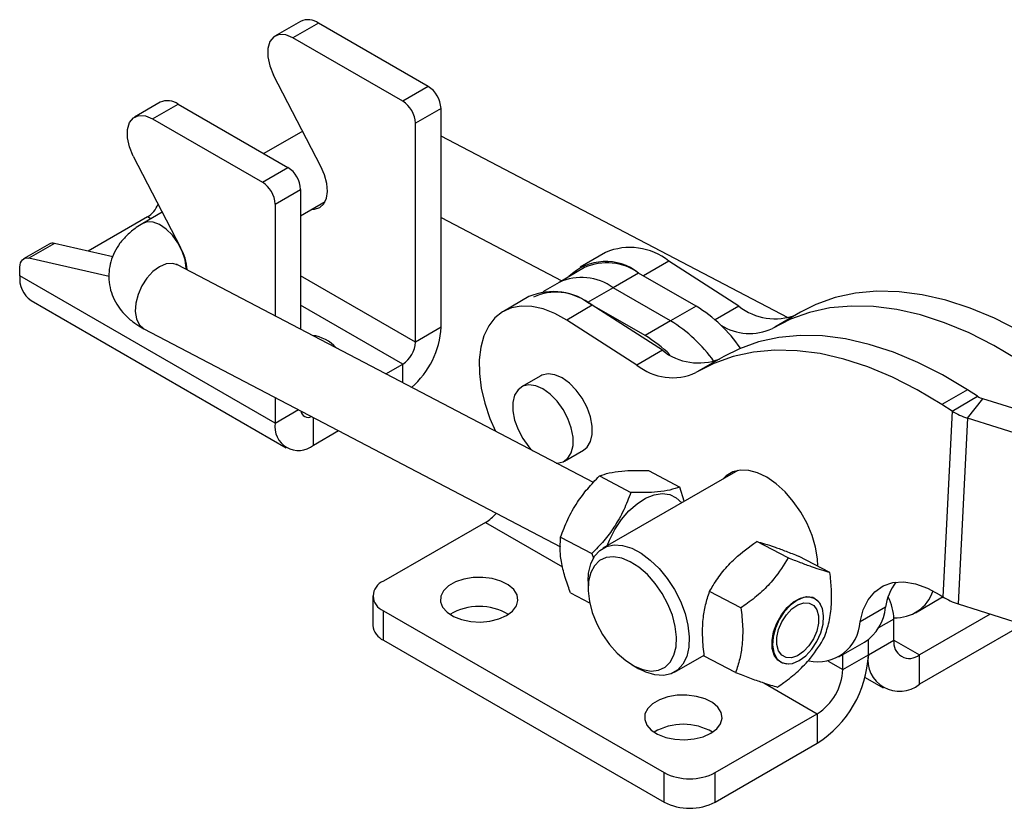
# Model space of a CAD drawing. Extents: x 32 to 386, y 97 to 276.
# Tile 17 of 34: x 229 to 310, y 142 to 207. Entities that reach past the tile are written whole.
import ezdxf

# ---------------------------------------------------------------- set-up
doc = ezdxf.new("R2010")
doc.units = 0
doc.layers.get('0').update_dxf_attribs({"linetype": 'CONTINUOUS'})

msp = doc.modelspace()

# ---------------------------------------------------------------- linework, layer by layer
at = {"color": 7, "linetype": 'CONTINUOUS'}
for p, q in [((251.8484, 207.2241), (249.7271, 205.9995)), ((253.3483, 207.0756), (251.227, 205.851)), ((262.47, 201.8098), (253.3483, 207.0756)), ((260.3487, 200.5852), (251.227, 205.851)), ((253.5545, 195.158), (249.6164, 202.737)), ((262.47, 201.8098), (260.3487, 200.5852)), ((240.1812, 200.4888), (238.0599, 199.2642)), ((239.5597, 199.1156), (241.6811, 200.3403)), ((241.6811, 200.3403), (250.8027, 195.0744)), ((263.5307, 199.9727), (261.4093, 198.7481)), ((263.5307, 181.7739), (263.5307, 199.9727)), ((239.5597, 199.1156), (248.6814, 193.8498)), ((252.033, 198.0862), (248.8094, 196.2252)), ((261.4093, 180.5493), (261.4093, 198.7481)), ((292.3935, 182.5651), (263.5307, 197.685)), ((237.9491, 196.0016), (241.8873, 188.4226)), ((248.6814, 193.8498), (250.8027, 195.0744)), ((249.7421, 192.0127), (251.8634, 193.2373)), ((251.8634, 193.2373), (251.8634, 181.6061)), ((249.7421, 192.0127), (249.7421, 182.7174)), ((251.8634, 191.0602), (253.895, 192.233)), ((239.1355, 190.9583), (234.203, 188.1109)), ((240.3657, 191.3508), (238.7383, 190.4113)), ((263.5307, 190.9116), (273.576, 185.6493)), ((230.9609, 188.698), (228.8396, 187.4734)), ((231.4036, 188.7486), (229.2823, 187.524)), ((236.2479, 187.645), (231.4036, 188.7486)), ((235.9421, 186.0068), (229.2823, 187.524)), ((277.2056, 187.9982), (275.0843, 186.7736)), ((228.5289, 186.0601), (228.5289, 186.7866)), ((276.1932, 168.8609), (241.6269, 186.9686)), ((275.4593, 186.7365), (273.338, 185.5119)), ((288.2921, 183.5383), (282.4677, 187.2793)), ((249.7421, 173.8139), (228.5289, 186.0601)), ((279.9589, 186.2909), (277.8376, 185.0663)), ((284.7319, 183.5355), (279.9589, 186.2909)), ((273.338, 185.5119), (271.9805, 184.7282)), ((277.8376, 185.0663), (275.7163, 183.8417)), ((282.6106, 182.3109), (277.8376, 185.0663)), ((270.8417, 184.3244), (268.7204, 183.0998)), ((229.461, 183.9998), (250.6742, 171.7536)), ((276.1038, 183.6054), (273.9824, 182.3808)), ((280.4893, 181.0863), (275.7163, 183.8417)), ((281.9282, 179.8645), (276.1038, 183.6054)), ((284.7319, 183.5355), (282.6106, 182.3109)), ((293.4039, 183.0248), (291.2825, 181.8002)), ((263.5307, 181.7739), (261.4093, 180.5493)), ((279.8068, 178.6398), (273.9824, 182.3808)), ((282.6106, 182.3109), (280.4893, 181.0863)), ((238.8427, 181.6537), (273.4732, 163.5123)), ((281.9282, 179.8645), (279.8068, 178.6398)), ((287.0399, 179.3509), (284.9186, 178.1263)), ((258.94, 177.899), (260.3487, 178.7122)), ((271.8139, 177.7411), (270.2229, 176.8226)), ((307.2786, 176.5857), (305.1573, 175.3611)), ((306.0142, 174.8107), (308.1355, 176.0354)), ((308.1355, 176.0354), (307.2786, 176.5857)), ((249.7421, 175.944), (249.7421, 173.8139)), ((306.0142, 174.8107), (305.1573, 175.3611)), ((307.2926, 174.2236), (308.5616, 175.8396)), ((315.5443, 173.6298), (308.5616, 175.8396)), ((306.0142, 174.8107), (305.2392, 159.3607)), ((307.2926, 174.2236), (306.5177, 158.7736)), ((314.2753, 172.0138), (307.2926, 174.2236)), ((252.9241, 171.9764), (255.0134, 173.1826)), ((273.7851, 170.652), (275.3761, 171.5705)), ((276.7035, 169.4116), (279.3092, 168.0466)), ((288.1976, 169.8724), (276.9856, 163.3999)), ((280.764, 169.8582), (283.3697, 168.4932)), ((283.7549, 167.3077), (283.3697, 168.4932)), ((267.231, 165.5545), (258.7454, 160.6559)), ((273.4712, 164.3263), (276.077, 162.9613)), ((292.3772, 162.5962), (289.7715, 163.9612)), ((276.077, 162.9613), (276.2055, 162.5656)), ((295.8544, 161.3813), (293.2487, 162.7463)), ((275.7524, 160.6743), (275.7524, 160.062)), ((274.2996, 159.6876), (275.8846, 158.8573)), ((288.4609, 158.441), (285.8551, 159.806)), ((257.8668, 159.4313), (257.8668, 156.9817)), ((294.6032, 159.2167), (294.5701, 159.2341)), ((302.961, 158.0379), (305.0823, 159.2625)), ((304.9926, 159.5191), (305.2392, 159.3607)), ((305.3167, 159.3121), (305.0398, 159.238)), ((305.0823, 159.2625), (305.24, 159.3602)), ((306.5177, 158.7736), (311.7448, 157.1194)), ((258.7454, 158.2067), (282.08, 144.736)), ((258.7454, 155.7571), (258.7454, 158.2067)), ((300.4875, 158.498), (298.3662, 157.2734)), ((301.1721, 155.758), (301.1721, 157.5098)), ((309.1798, 157.9311), (303.2935, 154.533)), ((311.779, 156.982), (303.2935, 152.0834)), ((258.7454, 155.7571), (282.08, 142.2863)), ((296.597, 154.3641), (298.7183, 155.5887)), ((299.0508, 154.5334), (299.0508, 155.8114)), ((299.0508, 154.5334), (301.1721, 155.758)), ((282.9382, 153.0885), (285.4089, 154.5148)), ((288.0216, 153.0711), (285.4159, 154.4361)), ((291.7859, 153.9192), (291.819, 153.9018)), ((296.9295, 153.3088), (296.9295, 154.556)), ((296.9295, 153.3088), (299.0508, 154.5334)), ((303.2935, 152.0834), (303.2935, 154.533)), ((279.431, 153.6898), (279.9612, 153.3836)), ((298.7813, 152.6594), (300.2937, 151.7863)), ((286.3226, 144.736), (294.8082, 149.6346)), ((294.8082, 149.6346), (294.8082, 147.1849)), ((286.3226, 142.2863), (294.8082, 147.1849)), ((282.08, 142.2863), (282.08, 144.736)), ((286.3226, 142.2863), (286.3226, 144.736))]:
    msp.add_line(p, q, dxfattribs=at)
at = {"color": 8, "linetype": 'CONTINUOUS'}
for p, q in [((239.4107, 190.7994), (239.1355, 190.9583)), ((282.4677, 187.2793), (280.3573, 186.0609)), ((261.4093, 180.5493), (251.8634, 186.0601)), ((260.3487, 178.7122), (251.8634, 183.6106)), ((288.2921, 183.5383), (286.3106, 182.3944)), ((260.3487, 177.1611), (260.3487, 178.7122)), ((249.7421, 173.8139), (251.6764, 174.9306)), ((252.9241, 171.9764), (252.9241, 174.2771)), ((267.231, 165.5545), (273.6356, 161.8572)), ((301.1721, 157.5098), (299.8852, 156.7669)), ((301.1721, 155.7576), (303.2935, 154.533)), ((295.6972, 154.0202), (296.9295, 153.3088)), ((290.3691, 152.1972), (294.8082, 149.6346))]:
    msp.add_line(p, q, dxfattribs=at)
at = {"color": 7, "linetype": 'CONTINUOUS', "flags": 128}
for points in [[(251.227, 205.851), (250.6307, 206.0965), (250.0825, 206.1246), (249.6266, 205.9332), (249.2998, 205.5376), (249.1283, 204.9697), (249.1261, 204.2754), (249.2933, 203.5106), (249.6164, 202.737)], [(237.9491, 196.0016), (237.626, 196.7752), (237.4588, 197.54), (237.461, 198.2343), (237.6325, 198.8022), (237.9593, 199.1978), (238.4153, 199.3892), (238.9635, 199.3611), (239.5597, 199.1156)], [(252.7762, 191.5872), (253.0125, 191.5936), (253.446, 191.7368), (253.7826, 192.0469), (254.0015, 192.505), (254.0893, 193.0829), (254.0408, 193.7452), (253.8588, 194.4513), (253.5545, 195.158)], [(228.5289, 186.7866), (228.5424, 186.9735), (228.5825, 187.1401), (228.6482, 187.2821), (228.7378, 187.396), (228.8491, 187.4788), (228.9792, 187.5284), (229.1248, 187.5436), (229.2823, 187.524)], [(313.6426, 180.2595), (311.5883, 181.4869), (309.5373, 182.5286), (307.5021, 183.3782), (305.4948, 184.0307), (303.5274, 184.4822), (301.6119, 184.73), (299.7596, 184.7725), (297.9817, 184.6096), (296.2889, 184.2421), (294.6914, 183.6723), (293.4039, 183.0248)], [(273.9824, 182.3808), (272.9989, 182.9314), (272.0275, 183.3135), (271.088, 183.5193), (270.1995, 183.5447), (269.3801, 183.3892), (268.6466, 183.0559), (268.0138, 182.5515), (267.4946, 181.8865), (267.0996, 181.0742), (266.8368, 180.1313), (266.7116, 179.0769), (266.7265, 177.9325), (266.8812, 176.7214), (267.1727, 175.4683), (267.5948, 174.1986), (268.0495, 173.127)], [(311.5213, 179.0349), (309.4669, 180.2623), (307.416, 181.304), (305.3808, 182.1536), (303.3735, 182.8061), (301.4061, 183.2576), (299.4905, 183.5054), (297.6383, 183.5479), (295.8604, 183.3849), (294.1676, 183.0175), (292.5701, 182.4477), (291.0773, 181.6791)], [(307.2786, 176.5857), (305.2243, 177.8131), (303.1734, 178.8547), (301.1381, 179.7044), (299.1308, 180.3569), (297.1635, 180.8084), (295.2479, 181.0562), (293.3956, 181.0987), (291.6178, 180.9357), (289.925, 180.5683), (288.3274, 179.9985), (287.0399, 179.3509)], [(305.1573, 175.3611), (303.103, 176.5885), (301.052, 177.6301), (299.0168, 178.4798), (297.0095, 179.1323), (295.0421, 179.5838), (293.1266, 179.8315), (291.2743, 179.8741), (289.4964, 179.7111), (287.8036, 179.3436), (286.2061, 178.7739), (284.7134, 178.0052)], [(275.3761, 171.5705), (275.6681, 171.8065), (275.9503, 172.2645), (276.0957, 172.8615), (276.0957, 173.5628), (275.9503, 174.3276), (275.6681, 175.1114), (275.2654, 175.8688), (274.7656, 176.5557), (274.1978, 177.1322), (273.595, 177.5647), (272.9921, 177.8282), (272.4243, 177.9073), (271.9245, 177.7975), (271.8139, 177.7411)], [(273.0916, 170.4856), (273.1747, 170.4858), (273.6744, 170.5956), (274.0771, 170.8881), (274.3594, 171.3461), (274.5047, 171.9431), (274.5047, 172.6443), (274.3594, 173.4091), (274.0771, 174.193), (273.6744, 174.9504), (273.1747, 175.6372), (272.6068, 176.2137), (272.004, 176.6463), (271.4011, 176.9097), (270.8333, 176.9889), (270.3335, 176.879), (269.9308, 176.5866), (269.6486, 176.1286), (269.5033, 175.5316), (269.5033, 174.8303), (269.6486, 174.0655), (269.9308, 173.2817), (270.3335, 172.5243), (270.8333, 171.8374), (271.1308, 171.5128)], [(294.8642, 161.9), (294.8316, 162.5163), (294.6687, 163.4795), (294.3741, 164.4712), (293.9572, 165.4596), (293.4313, 166.4129), (292.8135, 167.3004), (292.1235, 168.0937), (291.3835, 168.7672), (290.6173, 169.2993), (289.8495, 169.6728), (289.1049, 169.8759), (288.4073, 169.9018), (287.7791, 169.7499), (287.2406, 169.425), (286.9868, 169.1734)], [(277.3538, 163.6124), (277.5324, 164.0619), (277.9825, 164.9544), (278.5305, 165.7795), (279.1554, 166.5056), (279.833, 167.1048), (280.5375, 167.554), (281.2416, 167.836), (281.9184, 167.9399), (282.5419, 167.8618), (283.088, 167.6046), (283.5341, 167.1803)], [(275.7524, 160.6743), (275.7928, 161.3224), (275.9706, 162.0929), (276.2843, 162.7324), (276.7233, 163.2191), (277.2726, 163.5363), (277.9134, 163.6733), (278.624, 163.6255), (279.3802, 163.3943), (280.1562, 162.9878), (280.9255, 162.4198), (281.6621, 161.7096), (282.3407, 160.8813), (282.9384, 159.9633), (283.4346, 158.9867), (283.8127, 157.9848), (284.0596, 156.9918), (284.1669, 156.0414)], [(283.1068, 156.0127), (283.003, 156.8969), (282.762, 157.821), (282.3929, 158.7496), (281.9101, 159.647), (281.332, 160.4788), (280.6809, 161.2129), (279.9818, 161.8212), (279.2615, 162.2802), (278.5478, 162.5724), (277.868, 162.6865), (277.2483, 162.6181), (276.7126, 162.3698), (276.2813, 161.9512), (275.971, 161.3784), (275.7938, 160.6734), (275.7564, 159.8633), (275.8601, 158.9792), (276.1012, 158.0551), (276.4702, 157.1265), (276.9531, 156.229), (277.5311, 155.3973), (278.1823, 154.6631), (278.8814, 154.0549), (279.6016, 153.5958), (280.3154, 153.3037), (280.9952, 153.1896), (281.6148, 153.258), (282.1506, 153.5063), (282.5819, 153.9248), (282.8921, 154.4976), (283.0694, 155.2026), (283.1068, 156.0127)], [(268.9808, 157.8087), (269.4763, 158.1774), (269.7973, 158.6057), (269.9238, 159.0667), (269.8477, 159.5313), (269.5739, 159.9704), (269.1195, 160.3563), (268.5131, 160.665), (267.7928, 160.8768), (267.0039, 160.9786), (266.1959, 160.964), (265.4196, 160.8338), (264.7238, 160.5962), (264.1521, 160.2662), (263.7406, 159.8645), (263.5151, 159.4164), (263.4897, 158.9499), (263.6661, 158.4945), (264.0331, 158.0787), (264.5677, 157.7286), (265.2363, 157.4663), (265.9969, 157.3082), (266.8017, 157.2643), (267.6001, 157.3373), (268.3421, 157.5227), (268.9808, 157.8087)], [(298.3662, 157.2734), (298.6241, 158.2723), (299.0386, 159.118), (299.5988, 159.7885), (300.2902, 160.2662), (301.0947, 160.5389), (301.9913, 160.5993), (302.9568, 160.4459), (303.966, 160.0827), (304.9926, 159.5191)], [(292.4443, 153.7744), (292.4158, 153.7723), (291.9246, 153.8356), (291.5187, 154.0857), (291.226, 154.5056), (291.0662, 155.0666), (291.0504, 155.7305), (291.1796, 156.4521), (291.4449, 157.1821), (291.8284, 157.8709), (292.3038, 158.4715), (292.8388, 158.9429), (293.3969, 159.2531), (293.9401, 159.3809), (294.4314, 159.3176), (294.8372, 159.0675), (295.064, 158.7752)], [(293.3092, 154.0557), (293.8548, 154.4579), (294.3567, 155.0034), (294.7804, 155.6549), (295.0972, 156.368), (295.2855, 157.0942), (295.3324, 157.7839), (295.2348, 158.3901), (294.9992, 158.8716), (294.6418, 159.1955), (294.1868, 159.3398), (293.6654, 159.2945), (293.113, 159.0629), (292.5673, 158.6606), (292.0655, 158.1152), (291.6418, 157.4637), (291.325, 156.7505), (291.1367, 156.0244), (291.0898, 155.3347), (291.1874, 154.7284), (291.423, 154.2469), (291.7804, 153.923), (292.2354, 153.7788), (292.7568, 153.824), (293.3092, 154.0557)], [(294.7769, 158.273), (294.9139, 157.767), (294.9102, 157.1646), (294.7662, 156.5145), (294.4936, 155.8695), (294.1143, 155.2817), (293.6592, 154.7989), (293.1651, 154.46), (292.6721, 154.2927), (292.22, 154.3104), (291.8456, 154.5116), (291.579, 154.8802), (291.4421, 155.3862), (291.4457, 155.9886), (291.5897, 156.6387), (291.8624, 157.2838), (292.2417, 157.8715), (292.6968, 158.3544), (293.1909, 158.6932), (293.6839, 158.8605), (294.136, 158.8429), (294.5104, 158.6416), (294.7769, 158.273)], [(284.1669, 156.0414), (284.1311, 155.166), (283.9532, 154.3954), (283.6395, 153.756), (283.2005, 153.2693), (282.6513, 152.9521), (282.0104, 152.8151), (281.2998, 152.8629), (280.5437, 153.094), (279.9612, 153.3836)], [(285.9514, 148.0118), (286.4469, 148.3805), (286.7679, 148.8088), (286.8944, 149.2698), (286.8183, 149.7344), (286.5445, 150.1735), (286.0901, 150.5594), (285.4837, 150.8681), (284.7634, 151.0799), (283.9745, 151.1817), (283.1665, 151.1671), (282.3902, 151.0369), (281.6943, 150.7993), (281.1227, 150.4693), (280.7112, 150.0676), (280.4857, 149.6195), (280.4603, 149.153), (280.6366, 148.6976), (281.0036, 148.2818), (281.5382, 147.9317), (282.2068, 147.6694), (282.9674, 147.5113), (283.7723, 147.4674), (284.5707, 147.5404), (285.3126, 147.7258), (285.9514, 148.0118)]]:
    msp.add_lwpolyline(points, dxfattribs=at)
at = {"color": 8, "linetype": 'CONTINUOUS', "flags": 128}
for points in [[(242.3595, 186.5848), (242.3572, 186.7031), (242.2596, 187.3889), (242.0243, 188.1036), (241.6672, 188.7985), (241.2128, 189.4263), (240.6919, 189.9441), (240.1401, 190.3167), (239.595, 190.5187), (239.0937, 190.5364), (238.7374, 190.4107)], [(241.6269, 186.9686), (241.2105, 187.0916), (240.6891, 187.0464), (240.1367, 186.8147), (239.591, 186.4125), (239.0892, 185.867), (238.6654, 185.2155), (238.3486, 184.5024), (238.1604, 183.7762), (238.1135, 183.0865), (238.2111, 182.4802), (238.4467, 181.9988), (238.8041, 181.6749), (238.8427, 181.6537)]]:
    msp.add_lwpolyline(points, dxfattribs=at)
at = {"color": 7, "linetype": 'CONTINUOUS'}
for centre, radius, start, end in [((252.4724, 205.8781), 1.4836, 53.817699, 114.871873), ((261.2278, 199.8679), 2.3052, 2.605486, 57.39452), ((240.8052, 199.1427), 1.4836, 53.817693, 114.871874), ((259.1065, 198.6433), 2.3052, 2.605486, 57.39452), ((249.5606, 193.1325), 2.3052, 2.605486, 57.39452), ((247.4392, 191.9079), 2.3052, 2.605486, 57.39452), ((237.8981, 192.8903), 2.2943, 302.638983, 337.624876), ((231.2443, 188.1802), 0.5903, 74.343035, 118.695021), ((237.955, 186.2882), 4.4742, 3.384765, 28.492747), ((279.2413, 183.2812), 5.1375, 51.096576, 113.342957), ((277.2312, 182.8894), 4.3601, 51.273438, 134.684764), ((277.3273, 182.6578), 4.4861, 54.082262, 114.607286), ((230.6719, 185.7886), 2.1601, 172.781292, 235.906532), ((275.206, 181.4332), 4.4861, 54.082262, 114.607286), ((272.8773, 179.6074), 5.1375, 51.096576, 113.342957), ((273.0846, 180.2086), 4.4861, 54.082262, 114.607286), ((278.3497, 173.0949), 12.2368, 34.580834, 58.563314), ((291.2893, 187.2606), 4.7789, 231.159403, 291.431967), ((256.4758, 182.141), 7.0644, 310.633161, 357.021131), ((276.2635, 171.9168), 12.1788, 35.242789, 58.590225), ((289.1808, 185.7082), 4.4532, 237.586545, 295.207079), ((252.4557, 177.9517), 3.1713, 41.435228, 83.268862), ((274.9342, 171.7345), 10.8772, 45.551559, 59.288978), ((259.1065, 180.6541), 2.3052, 302.605482, 357.394533), ((284.9253, 183.5867), 4.7789, 231.159403, 291.431967), ((282.7726, 182.285), 4.6993, 230.867669, 294.393173), ((309.0886, 177.549), 1.7888, 237.801827, 252.865966), ((252.4865, 174.8873), 0.6083, 186.049692, 298.654459), ((308.8737, 179.352), 5.3666, 237.802206, 252.865476), ((251.6819, 173.4993), 1.9652, 170.785986, 309.203247), ((265.2449, 168.8498), 3.8475, 301.077876, 318.674637), ((259.2102, 159.4313), 1.3098, 110.783474, 249.216526), ((304.9885, 157.8951), 4.5412, 143.825128, 172.369665), ((301.3148, 160.9113), 3.2958, 267.48392, 341.198858), ((296.9351, 157.3754), 4.2392, 1.817302, 27.615044), ((308.0988, 163.902), 5.3666, 237.802204, 252.86552), ((266.7004, 153.7491), 4.8096, 59.668703, 120.331297), ((296.5759, 158.8841), 3.9306, 303.029131, 354.363908), ((294.825, 157.5004), 3.5484, 258.10903, 356.332966), ((259.3681, 157.1314), 1.5088, 185.694693, 245.625387), ((302.4654, 155.5482), 1.3101, 170.78599, 309.203292), ((289.8395, 154.9526), 9.2208, 302.605462, 357.394534), ((301.6373, 154.1138), 2.6203, 170.785943, 309.203317), ((292.3238, 153.5184), 4.6104, 302.605479, 357.394509), ((283.671, 143.9522), 4.8096, 59.668709, 120.331291), ((284.2013, 148.8301), 4.6111, 242.609702, 297.390298), ((284.2013, 146.3805), 4.6111, 242.609702, 297.390298)]:
    msp.add_arc(centre, radius, start, end, dxfattribs=at)
for points, knots in [([(238.7383, 190.4113), (238.5555, 190.2993), (238.0921, 190.0156), (237.4439, 189.4773), (236.8356, 188.7906), (236.3753, 188.0424), (236.0651, 187.2466), (235.9062, 186.3971), (235.9179, 185.5238), (236.1063, 184.6668), (236.4481, 183.8785), (236.925, 183.1653), (237.53, 182.5297), (238.1782, 182.026), (238.6453, 181.7643), (238.8427, 181.6537)], [0, 0, 0, 0, 0.0574105, 0.145519, 0.2289591, 0.3085726, 0.3856472, 0.4613543, 0.5426831, 0.6214233, 0.6986845, 0.7762055, 0.8557748, 0.9390585, 1, 1, 1, 1]), ([(241.6269, 186.9686), (241.5987, 186.9851), (241.5472, 187.0153), (241.559, 187.0063), (241.5643, 187.0023)], [0, 0, 0, 0, 0.5486359, 1, 1, 1, 1]), ([(273.4712, 164.3263), (273.6561, 164.8178), (274.0298, 165.8114), (274.7994, 167.1705), (275.7065, 168.3799), (276.3691, 169.0656), (276.7035, 169.4116)], [0, 0, 0, 0, 0.2645925, 0.5349221, 0.7653299, 1, 1, 1, 1]), ([(276.7035, 169.4116), (276.9602, 169.5005), (277.4793, 169.6802), (278.4641, 169.8334), (279.5771, 169.8899), (280.366, 169.8689), (280.764, 169.8582)], [0, 0, 0, 0, 0.2645926, 0.5349221, 0.7653299, 1, 1, 1, 1]), ([(279.3092, 168.0466), (279.1243, 167.5552), (278.7506, 166.5616), (277.9811, 165.2025), (277.0739, 163.993), (276.4113, 163.3073), (276.077, 162.9613)], [0, 0, 0, 0, 0.2645925, 0.5349219, 0.7653299, 1, 1, 1, 1]), ([(283.3697, 168.4932), (283.113, 168.4044), (282.5939, 168.2247), (281.609, 168.0715), (280.496, 168.0149), (279.7072, 168.036), (279.3092, 168.0466)], [0, 0, 0, 0, 0.2645925, 0.5349219, 0.7653297, 1, 1, 1, 1]), ([(274.2996, 159.6876), (274.2284, 159.8742), (273.9925, 160.4923), (273.6692, 161.5311), (273.3987, 162.9486), (273.4441, 163.8116), (273.4712, 164.3263)], [0, 0, 0, 0, 0.1089042, 0.3607781, 0.6187223, 1, 1, 1, 1]), ([(285.8551, 159.806), (285.9524, 159.9754), (286.2745, 160.5366), (286.9323, 161.4754), (288.1015, 162.7463), (289.1476, 163.5073), (289.7715, 163.9612)], [0, 0, 0, 0, 0.1089041, 0.3607779, 0.6187222, 1, 1, 1, 1]), ([(289.7715, 163.9612), (289.9776, 163.9058), (290.3943, 163.794), (291.2275, 163.5153), (292.1955, 163.1589), (292.8955, 162.8847), (293.2487, 162.7463)], [0, 0, 0, 0, 0.2645925, 0.534922, 0.7653298, 1, 1, 1, 1]), ([(292.3772, 162.5962), (292.0159, 162.0047), (291.4162, 161.023), (290.2122, 159.771), (289.2514, 158.9902), (288.6417, 158.5666), (288.4609, 158.441)], [0, 0, 0, 0, 0.381276, 0.6327883, 0.8910964, 1, 1, 1, 1]), ([(295.8544, 161.3813), (295.6482, 161.4367), (295.2316, 161.5485), (294.3984, 161.8272), (293.4304, 162.1836), (292.7304, 162.4578), (292.3772, 162.5962)], [0, 0, 0, 0, 0.2645926, 0.5349221, 0.7653298, 1, 1, 1, 1]), ([(295.4151, 156.0114), (295.5489, 156.4273), (295.8194, 157.2682), (296.0043, 158.6272), (296.0096, 160.0162), (295.9064, 160.9235), (295.8544, 161.3813)], [0, 0, 0, 0, 0.2645926, 0.5349219, 0.7653298, 1, 1, 1, 1]), ([(285.4159, 154.4361), (285.3583, 154.9522), (285.242, 155.9958), (285.2855, 157.4289), (285.4985, 158.7091), (285.7355, 159.4381), (285.8551, 159.806)], [0, 0, 0, 0, 0.2645925, 0.534922, 0.7653299, 1, 1, 1, 1]), ([(288.4609, 158.441), (288.5184, 157.9249), (288.6347, 156.8813), (288.5913, 155.4482), (288.3783, 154.168), (288.1412, 153.4389), (288.0216, 153.0711)], [0, 0, 0, 0, 0.2645925, 0.534922, 0.7653297, 1, 1, 1, 1]), ([(291.4987, 151.8562), (291.6795, 151.9819), (292.2786, 152.398), (293.2404, 153.1775), (294.4479, 154.4283), (295.0537, 155.4199), (295.4151, 156.0114)], [0, 0, 0, 0, 0.1089041, 0.360778, 0.6187223, 1, 1, 1, 1]), ([(288.0216, 153.0711), (288.419, 152.9155), (289.2225, 152.6011), (290.1973, 152.2482), (290.9576, 152.0006), (291.3172, 151.9047), (291.4987, 151.8562)], [0, 0, 0, 0, 0.2645925, 0.5349219, 0.7653297, 1, 1, 1, 1])]:
    msp.add_open_spline(points, degree=3, knots=knots, dxfattribs=at)

doc.saveas('drawing.dxf')
